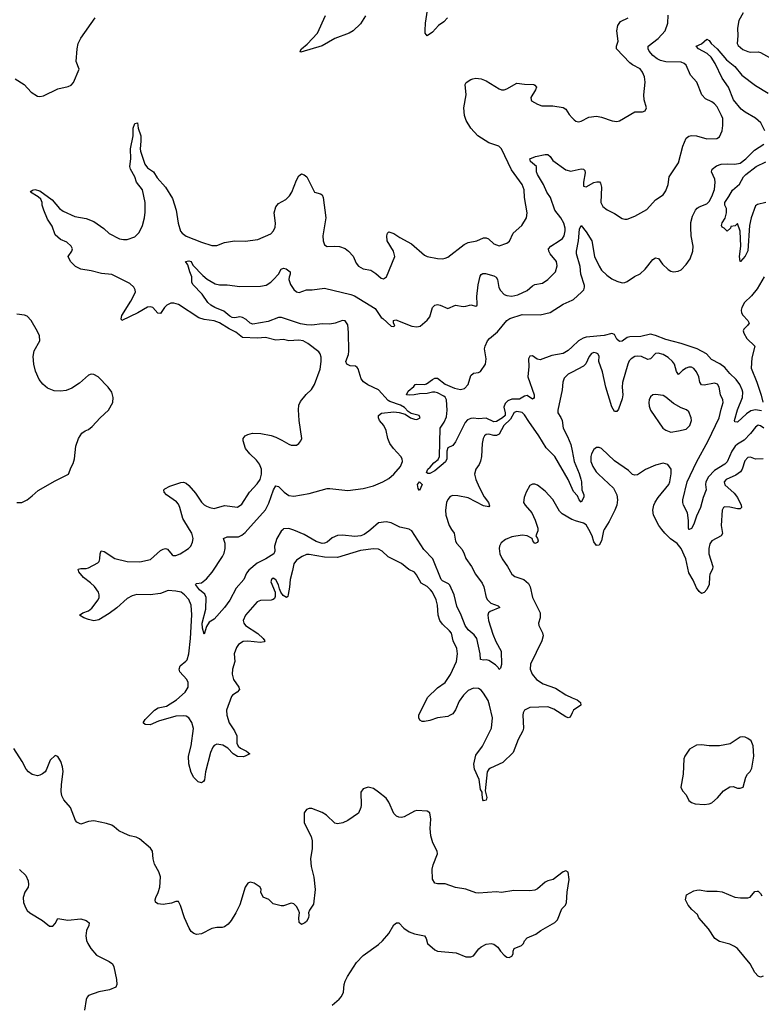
# Model space of a CAD drawing. Header units: inches. Extents: x 2143765 to 2212928, y 878963 to 1017374.
# Tile 164 of 256: x 2165692 to 2171475, y 976296 to 983976. Entities that reach past the tile are written whole.
import ezdxf

# ---------------------------------------------------------------- set-up
doc = ezdxf.new("R2010")
doc.units = ezdxf.units.IN
doc.header["$MEASUREMENT"] = 0
for name, color, linetype in [('C1967', 7, 'Continuous'), ('C1968', 7, 'Continuous'), ('C1977', 7, 'Continuous'), ('C1978', 7, 'Continuous')]:
    doc.layers.add(name, color=color, linetype=linetype)

msp = doc.modelspace()

# ---------------------------------------------------------------- linework, layer by layer
at = {"layer": 'C1967', "color": 5}
for points, elevation in [([(2170000, 978568.2), (2169984.4, 978535.6), (2169970, 978529.6), (2169950, 978537.3), (2169857.2, 978597.2), (2169810, 978616.5), (2169670, 978610.7), (2169629.6, 978590.4), (2169619, 978570), (2169615.1, 978550), (2169620.5, 978450), (2169616.3, 978430), (2169579.3, 978360.7), (2169540.6, 978259.4), (2169458.6, 978181.4), (2169362.6, 978137.4), (2169350, 978129.6), (2169337.4, 978110), (2169321.4, 977961.4), (2169334.3, 977910), (2169330, 977887.3), (2169310, 977883.7), (2169304.5, 977890), (2169297.6, 977930), (2169299.5, 977950), (2169286.8, 977970), (2169274.8, 978050), (2169240.1, 978130), (2169234.8, 978170), (2169250, 978238.9), (2169302.4, 978310), (2169372.5, 978450), (2169378.8, 978530), (2169356.6, 978630), (2169344.4, 978664.4), (2169310, 978723.5), (2169290, 978747.3), (2169270, 978758), (2169230, 978760.9), (2169190, 978743.1), (2169152.7, 978707.3), (2169120.5, 978659.5), (2169090, 978591.5), (2169070, 978562.4), (2169050.2, 978549.8), (2169030, 978540.5), (2168951.5, 978531.5), (2168890, 978509.8), (2168850, 978502), (2168830, 978502.7), (2168812.1, 978512.1), (2168803.7, 978530), (2168805.6, 978550), (2168872.1, 978690), (2168950, 978764.8), (2169010, 978806.5), (2169052, 978868), (2169098, 978970), (2169107.4, 979030), (2169101.7, 979070), (2169073.1, 979130), (2169058.2, 979190), (2169045.1, 979210), (2168990, 979261.1), (2168968.6, 979290), (2168955.6, 979330), (2168949.9, 979409.9), (2168940.7, 979450), (2168911.4, 979510), (2168896.2, 979530), (2168870, 979554.8), (2168822, 979582), (2168786.5, 979646.5), (2168770, 979667.8), (2168727.9, 979687.9), (2168670, 979735.4), (2168566.2, 979786.2), (2168517.6, 979830), (2168490, 979845.7), (2168450, 979849.8), (2168350, 979835.3), (2168170, 979781.8), (2168070, 979783.4), (2167950, 979804.8), (2167930, 979803.5), (2167894, 979790), (2167850, 979760.5), (2167830, 979732.7), (2167820.8, 979679.2), (2167801, 979610), (2167796.9, 979550), (2167787, 979493), (2167782.5, 979477.5), (2167771.8, 979468.2), (2167745.7, 979485.7), (2167729.4, 979510), (2167717.1, 979537.1), (2167710, 979569), (2167690, 979606.6), (2167670, 979619.5), (2167654.8, 979610), (2167650.5, 979590), (2167683.7, 979510), (2167684.2, 979475.8), (2167678, 979462), (2167667.8, 979452.2), (2167653, 979447), (2167570, 979446), (2167544.2, 979435.8), (2167453.2, 979330), (2167434.9, 979290), (2167439, 979270), (2167454.3, 979250), (2167550, 979187.9), (2167591.8, 979150), (2167604.9, 979130), (2167597.7, 979122.3), (2167570, 979117.3), (2167470, 979128.5), (2167434.4, 979125.6), (2167398.7, 979101.3), (2167381.6, 979078.4), (2167365.5, 979030), (2167369.5, 978970), (2167351.5, 978910), (2167349.5, 978870), (2167360.5, 978830), (2167401.5, 978770), (2167407, 978750), (2167388.4, 978731.6), (2167351.7, 978708.3), (2167343.5, 978696.5), (2167304.8, 978590), (2167306.9, 978550), (2167325, 978490), (2167367.6, 978430), (2167384.9, 978390), (2167386.4, 978333.6), (2167396.5, 978310), (2167414.4, 978294.4), (2167460.7, 978270), (2167486.8, 978250), (2167451, 978230), (2167434.2, 978225.8), (2167390.9, 978229.1), (2167357.7, 978250), (2167314.2, 978294.2), (2167276.2, 978316.2), (2167230, 978324.3), (2167210, 978314.8), (2167198.4, 978301.6), (2167179.4, 978260.6), (2167141.3, 978110), (2167132.1, 978047.9), (2167125.2, 978034.8), (2167110, 978022.7), (2167085.2, 978030), (2167050, 978066), (2167030, 978103.7), (2167010.8, 978170.8), (2167008.2, 978230), (2167028.8, 978311.2), (2167047.7, 978447.7), (2167035, 978495), (2167011.5, 978531.5), (2166990, 978542.4), (2166970, 978545.6), (2166910, 978544.3), (2166775.6, 978504.4), (2166710, 978476.1), (2166670, 978478.9), (2166655.6, 978490), (2166670, 978516.5), (2166743.8, 978590), (2166771.7, 978608.3), (2166837.5, 978622.5), (2166914.8, 978670), (2166981.3, 978730), (2167005.5, 978770), (2167005.6, 978805.6), (2166995.8, 978830), (2166940.5, 978890), (2166935.1, 978910), (2166944.7, 978935.3), (2166988.9, 978971.1), (2166997, 978983), (2167011.6, 979028.4), (2167023.4, 979150), (2167033.5, 979333.5), (2167028.1, 979410), (2167010, 979452.4), (2166978.5, 979490), (2166951.1, 979510), (2166910, 979519.1), (2166850, 979522.3), (2166790, 979501.1), (2166710, 979489.1), (2166606.8, 979493.2), (2166570, 979482.7), (2166530, 979462.2), (2166450, 979387.9), (2166390, 979343.5), (2166310, 979294.3), (2166270, 979288.2), (2166230, 979297.4), (2166191.8, 979310), (2166158.4, 979330), (2166183.7, 979350), (2166230, 979365.6), (2166255, 979385), (2166304.2, 979450), (2166312.6, 979470), (2166313, 979490), (2166306.6, 979510), (2166275.1, 979555.1), (2166244.2, 979584.2), (2166190, 979624.7), (2166153.3, 979670), (2166147.6, 979690), (2166170, 979695.8), (2166210, 979694.4), (2166230, 979699.1), (2166300.5, 979739.5), (2166310.8, 979750), (2166318.2, 979770), (2166319.1, 979810), (2166326.3, 979833.7), (2166350, 979826.7), (2166433, 979773), (2166530, 979750.1), (2166630, 979747.5), (2166713.5, 979766.5), (2166790, 979834.9), (2166810, 979847.2), (2166830, 979850.3), (2166845.5, 979845.5), (2166882.3, 979802.3), (2166890, 979797.1), (2166910, 979795.3), (2166943.7, 979810), (2167008.7, 979851.3), (2167026.3, 979870), (2167039.8, 979900.2), (2167045.1, 979930), (2167034, 979970), (2167016, 980000)], 380), ([(2167745.6, 980000), (2167730, 979986.2), (2167698, 979930), (2167680.1, 979870), (2167681.1, 979830), (2167674.2, 979810), (2167610.7, 979769.3), (2167543.5, 979736.5), (2167478.2, 979681.8), (2167461.8, 979658.2), (2167441.2, 979610), (2167379.4, 979540.6), (2167331.4, 979448.6), (2167288.7, 979390), (2167210, 979299), (2167170, 979275.3), (2167150, 979242), (2167130, 979184), (2167117.4, 979230), (2167115.3, 979270), (2167142.5, 979377.5), (2167146.5, 979470), (2167136.1, 979496.1), (2167095.4, 979530), (2167062.7, 979570), (2167070, 979577.3), (2167110, 979584), (2167150, 979614), (2167192.7, 979667.3), (2167274.5, 979790), (2167286.5, 979813.5), (2167295.6, 979850), (2167293.3, 979890), (2167282.7, 979930), (2167310, 979941.1), (2167398.2, 979941.8), (2167425.2, 979954.8), (2167450, 979975.3), (2167472.2, 980000)], 360), ([(2168429.7, 980000), (2168413.6, 979986.4), (2168378.9, 979961.1), (2168351.2, 979948.8), (2168304.6, 979944.6), (2168210, 979955), (2168170, 979953.3), (2168130, 979933.5), (2168090, 979900.9), (2168070, 979892.9), (2168050, 979891.3), (2168004.8, 979904.8), (2167910, 979959.9), (2167830, 979995.1), (2167813.6, 980000)], 360), ([(2169060.2, 980000), (2169079.2, 979970), (2169090, 979909), (2169101.3, 979890), (2169143.2, 979843.2), (2169159, 979810), (2169170, 979772.4), (2169216.5, 979710), (2169247.7, 979650), (2169299.7, 979579.7), (2169312.4, 979552.4), (2169329.4, 979469.4), (2169339.5, 979450), (2169365.7, 979425.7), (2169423.1, 979403.1), (2169437.1, 979390), (2169360.9, 979359.1), (2169348.9, 979350), (2169343.6, 979330), (2169348.1, 979290), (2169382.1, 979182.1), (2169405.4, 979125.4), (2169446.7, 979050), (2169450, 978946), (2169442, 978918), (2169432, 978908), (2169424.1, 978924.1), (2169403.8, 978943.8), (2169350, 978977), (2169330, 978983.7), (2169310, 978979.5), (2169286.5, 978986.5), (2169284.2, 979030), (2169257, 979150), (2169237.3, 979177.3), (2169190, 979217.3), (2169164.8, 979250), (2169135.4, 979330), (2169100.7, 979400.7), (2169079.9, 979490), (2169046.1, 979566.1), (2169036.6, 979576.6), (2168990, 979598.6), (2168979.9, 979610), (2168912.8, 979770), (2168844.2, 979844.2), (2168750, 979989.6), (2168733.2, 980000)], 360), ([(2169732, 980000), (2169731.4, 979988.6), (2169717.3, 979950), (2169730.4, 979930), (2169734, 979910), (2169730, 979899), (2169709.3, 979890), (2169693.2, 979910), (2169689.3, 979930), (2169649, 979950), (2169610, 979954.6), (2169530, 979943.1), (2169479.4, 979920.6), (2169445.8, 979894.2), (2169434.9, 979870), (2169431.7, 979850), (2169435.6, 979810), (2169455.2, 979770), (2169496.5, 979710), (2169530.2, 979650.2), (2169553.9, 979633.9), (2169623.8, 979610), (2169659.1, 979579.1), (2169672, 979552), (2169692, 979470), (2169750.2, 979350), (2169750.2, 979310), (2169738.3, 979270), (2169739.5, 979250), (2169770, 979193.4), (2169774.7, 979170), (2169763.2, 979130), (2169676.5, 978950), (2169674, 978910), (2169689.1, 978870), (2169723.1, 978830), (2169775.1, 978795.1), (2169870, 978761.7), (2169950, 978709.2), (2170000, 978687.2)], 380), ([(2168129.5, 976290), (2168183.9, 976336.1), (2168202.5, 976357.5), (2168217.4, 976390), (2168222.6, 976450), (2168230, 976476.4), (2168248.1, 976511.9), (2168319.6, 976620.4), (2168370, 976676.4), (2168490, 976761.3), (2168522, 976790), (2168571.2, 976848.8), (2168610, 976914.8), (2168630, 976931), (2168650, 976930.8), (2168689, 976889), (2168730, 976861.3), (2168770, 976844.4), (2168848.5, 976828.5), (2168863, 976810), (2168871.8, 976770), (2168930, 976719.5), (2168950, 976710.3), (2169095.9, 976695.9), (2169170, 976666), (2169210, 976664.9), (2169230, 976673.4), (2169272.3, 976727.7), (2169290, 976743.8), (2169330, 976765.5), (2169370, 976770.4), (2169390, 976764), (2169421.1, 976741.1), (2169440.5, 976710), (2169470, 976679.3), (2169490, 976664.4), (2169510, 976661.6), (2169530, 976671), (2169539.5, 976690), (2169539.3, 976710), (2169549, 976730), (2169605.6, 976754.4), (2169621.2, 976770), (2169629.5, 976790.5), (2169650, 976814.8), (2169717.5, 976842.5), (2169755.3, 976870), (2169865.8, 976934.2), (2169885.8, 976954.2), (2169920.7, 977039.3), (2169948.7, 977070), (2169956, 977090), (2169960.9, 977170), (2169977.2, 977270), (2169970, 977326), (2169950, 977338), (2169930, 977328.7), (2169852, 977270), (2169810, 977259.3), (2169790, 977249.2), (2169730, 977196), (2169710, 977187), (2169670, 977179.6), (2169544.6, 977184.6), (2169450, 977168), (2169410, 977171.8), (2169270, 977162.6), (2169250, 977165.7), (2169170, 977194.7), (2169090, 977207.1), (2169010, 977234.7), (2168950, 977235.1), (2168930, 977240.7), (2168912.1, 977272.1), (2168909.8, 977350), (2168915.9, 977384.1), (2168950.9, 977470), (2168948.6, 977490), (2168914.6, 977554.6), (2168897.3, 977610), (2168893.8, 977666.2), (2168899.5, 977739.5), (2168889.6, 977789.6), (2168870, 977802), (2168790, 977807.6), (2168770, 977801.6), (2168690, 977758.4), (2168670, 977751.8), (2168650, 977754.5), (2168630, 977763.7), (2168610, 977785.2), (2168571.1, 977871.1), (2168550, 977902.7), (2168491.4, 977951.4), (2168450, 977979.3), (2168410, 977989), (2168370, 977975.3), (2168351.3, 977950), (2168356.3, 977850), (2168353.4, 977830), (2168334.4, 977785.6), (2168251.7, 977728.3), (2168211.3, 977710), (2168170, 977703.6), (2168150, 977707.3), (2168085.2, 977770), (2168050, 977791.8), (2167970, 977822.7), (2167950, 977822.7), (2167930, 977814), (2167911, 977790), (2167910.8, 977710), (2167964.9, 977604.9), (2167974, 977570), (2167972.2, 977510), (2167959.5, 977430), (2167966, 977370), (2167986.6, 977286.6), (2167997.3, 977190), (2167983.7, 977076.3), (2167951.8, 977030), (2167943.1, 977010), (2167946.7, 976990), (2167943.7, 976970), (2167930, 976942), (2167916.3, 976930), (2167890, 976919.3), (2167872.5, 976932.5), (2167869.7, 976969.7), (2167873, 977010), (2167867.3, 977030), (2167850, 977059.7), (2167830, 977079.1), (2167810, 977085.7), (2167750, 977064.7), (2167730, 977063.5), (2167670, 977078.4), (2167634.3, 977114.3), (2167590, 977131.3), (2167572.4, 977170), (2167575.3, 977190), (2167568.2, 977208.2), (2167521.2, 977241.2), (2167490, 977249.5), (2167470, 977239.5), (2167450.4, 977210), (2167409.2, 977070.8), (2167378.3, 977010), (2167342, 976950), (2167318.9, 976921.1), (2167290, 976900.3), (2167270, 976894), (2167230, 976893.6), (2167190, 976886.3), (2167110, 976844.8), (2167070, 976840.8), (2167050, 976848.7), (2167030, 976863.9), (2167012.5, 976890), (2166977.3, 976970), (2166945.7, 977065.7), (2166930, 977097), (2166910, 977098), (2166875.1, 977084.9), (2166810, 977073.8), (2166770, 977078.3), (2166752.3, 977092.3), (2166747.6, 977110), (2166752.9, 977130), (2166772.2, 977167.8), (2166785.8, 977210), (2166789.8, 977290), (2166777.7, 977330), (2166743.8, 977390), (2166733.1, 977430), (2166728, 977490), (2166712.7, 977512.7), (2166626.3, 977586.3), (2166599.3, 977599.3), (2166550, 977609.6), (2166510, 977627.6), (2166466, 977650), (2166430, 977680.9), (2166410, 977691.8), (2166370, 977705.1), (2166270, 977726), (2166230, 977722.6), (2166170, 977700.5), (2166137.5, 977717.5), (2166128.7, 977728.7), (2166089.7, 977829.7), (2166036.2, 977890), (2166021.7, 977921.7), (2166016.6, 977956.6), (2166018, 978010), (2166031.7, 978111.7), (2166026.8, 978146.8), (2166013.2, 978190), (2165990, 978228), (2165970, 978235.3), (2165930, 978199), (2165898.5, 978121.5), (2165890.5, 978109.5), (2165870, 978094), (2165850, 978082), (2165830, 978079), (2165790, 978089.3), (2165761.2, 978110), (2165742.7, 978130), (2165712.7, 978190), (2165646.6, 978290)], 420), ([(2165690, 977346.8), (2165739.2, 977299.2), (2165758.3, 977258.3), (2165761.1, 977230), (2165757, 977210), (2165732.7, 977170), (2165720.5, 977130), (2165722, 977090), (2165736.3, 977050), (2165750, 977027.3), (2165770.8, 977010), (2165870.3, 976950.3), (2165925.5, 976905.5), (2165950, 976903.8), (2165970, 976926), (2165990, 976964.9), (2166067.2, 976952.8), (2166170, 976962), (2166210, 976950.4), (2166221.7, 976941.7), (2166233.4, 976930), (2166230.6, 976910), (2166212.4, 976870), (2166208.2, 976830), (2166214.2, 976794.2), (2166223.8, 976770), (2166248, 976730), (2166290, 976679.1), (2166390.7, 976630), (2166415.5, 976610), (2166426.9, 976586.9), (2166446.5, 976490), (2166448.8, 976451.2), (2166442, 976430), (2166392.7, 976407.3), (2166310, 976391.8), (2166230, 976365.1), (2166217.2, 976350), (2166210, 976332), (2166198.4, 976250)], 420)]:
    msp.add_lwpolyline(points, dxfattribs=dict(at, elevation=elevation))
at = {"layer": 'C1968', "color": 5}
for points, elevation in [([(2165656, 983516), (2165728, 983470), (2165780.7, 983410), (2165830, 983380.5), (2165850, 983378), (2165877.2, 983382.8), (2165990, 983437.1), (2166070, 983456.3), (2166093.8, 983466.2), (2166113.1, 983486.9), (2166156.9, 983590), (2166132.3, 983650), (2166141, 983750), (2166149.3, 983790.7), (2166168.2, 983831.8), (2166281.6, 983990)], 420), ([(2168390, 984005.4), (2168350, 983944.2), (2168291.4, 983890), (2168262, 983870), (2168150, 983830.7), (2168050, 983772.1), (2167883.8, 983723.8), (2167878.7, 983730), (2167888.9, 983750), (2167933.6, 983786.4), (2168013.3, 983870), (2168076.3, 984010)], 380), ([(2169029.2, 983990), (2169000, 983960), (2168957.7, 983930), (2168910, 983879.2), (2168870, 983849.6), (2168854, 983870), (2168853.2, 983893.2), (2168856.1, 983950), (2168872.3, 984050)], 380), ([(2167016, 980000), (2166965, 980085), (2166941.6, 980170), (2166930, 980196.9), (2166915.3, 980215.3), (2166835.8, 980270), (2166817.6, 980290), (2166816, 980310), (2166823.5, 980316.5), (2166862.7, 980337.3), (2166950, 980366), (2166970, 980367.6), (2166990, 980359.6), (2167010, 980342.7), (2167063, 980283), (2167110, 980211.7), (2167130, 980192), (2167150, 980180.3), (2167176, 980170), (2167210, 980164.2), (2167290, 980185.7), (2167390, 980173.7), (2167424.2, 980195.8), (2167483.5, 980290), (2167545.2, 980354.8), (2167567.4, 980390), (2167578, 980430), (2167577.3, 980470), (2167561.6, 980510), (2167539.4, 980539.4), (2167486.6, 980590), (2167452.4, 980630), (2167433.6, 980690), (2167434.5, 980710), (2167449.2, 980730), (2167470, 980741.6), (2167508, 980750), (2167572.8, 980747.2), (2167652.9, 980732.9), (2167690, 980720.2), (2167737.2, 980697.2), (2167790, 980663.8), (2167810, 980658), (2167850, 980657.3), (2167869.5, 980670.5), (2167885.2, 980690), (2167892.7, 980710), (2167871.2, 980850), (2167867.2, 980932.8), (2167869.7, 980970), (2167882.8, 980997.2), (2167927, 981053), (2167967.9, 981092.1), (2167990.7, 981129.3), (2168035.3, 981250), (2168044.4, 981310), (2168043.8, 981343.8), (2168035.6, 981370), (2168025.3, 981385.3), (2167938.7, 981450), (2167903.7, 981470), (2167870, 981476.8), (2167790, 981472.3), (2167750, 981481.1), (2167690, 981475.3), (2167610, 981498), (2167547.5, 981492.5), (2167430, 981498.2), (2167378.7, 981538.7), (2167324.9, 981564.9), (2167250, 981611.8), (2167210, 981626.5), (2167130, 981637.7), (2167090, 981649.8), (2166930, 981754.6), (2166894.3, 981765.7), (2166870, 981765.1), (2166839.5, 981750), (2166820.3, 981730), (2166790, 981683.7), (2166770, 981687.3), (2166729.9, 981729.9), (2166710, 981736), (2166690, 981733.6), (2166613.1, 981690), (2166488.7, 981630), (2166483.6, 981643.6), (2166489.8, 981670), (2166558.7, 981781.3), (2166594.8, 981850), (2166592.9, 981870), (2166582.4, 981890), (2166550, 981917.8), (2166410, 981988.3), (2166330, 981996.1), (2166250, 982018.5), (2166170, 982029.7), (2166127, 982050), (2166089.6, 982090), (2166069.5, 982130), (2166098, 982170), (2166103.7, 982190), (2166094.5, 982210), (2166060.8, 982240.8), (2166010, 982262.4), (2165970, 982298.7), (2165945.6, 982365.6), (2165910, 982420.5), (2165880.4, 982490), (2165868.6, 982528.6), (2165867.3, 982550), (2165856, 982576), (2165835.2, 982595.2), (2165775.3, 982630), (2165782, 982638), (2165792.5, 982647.5), (2165810, 982651.8), (2165850, 982641.7), (2165945.2, 982570), (2166003.4, 982503.4), (2166030, 982481.6), (2166122.3, 982442.3), (2166210, 982425.5), (2166270, 982403.3), (2166348, 982348), (2166390, 982308.4), (2166470, 982266.9), (2166501, 982261), (2166530, 982261.8), (2166590, 982281.5), (2166623, 982317), (2166649.8, 982370), (2166666.2, 982430), (2166670, 982474), (2166670.6, 982550), (2166649.9, 982649.9), (2166602.1, 982710), (2166589.1, 982750), (2166556.7, 982810), (2166551.6, 982830), (2166559.6, 982890), (2166557.4, 982970), (2166576, 983070), (2166577.7, 983130), (2166590, 983167.3), (2166610, 983172), (2166616.2, 983130), (2166636.3, 983070), (2166637.8, 983030), (2166631.5, 982970), (2166634.3, 982950), (2166667.2, 982850), (2166690, 982821.6), (2166735.5, 982790), (2166763, 982743), (2166830.4, 982670.4), (2166882.7, 982582.7), (2166912.9, 982490), (2166928.9, 982390), (2166946.1, 982326.1), (2166959.1, 982310), (2166990, 982288.4), (2167110, 982241.1), (2167190, 982215.8), (2167230, 982214), (2167290, 982237.1), (2167367.6, 982252.4), (2167450, 982247.6), (2167550, 982260.8), (2167650, 982306.9), (2167671.7, 982328.3), (2167683.3, 982356.7), (2167686.8, 982390), (2167675.7, 982470), (2167690, 982516.4), (2167710, 982541.7), (2167766.3, 982573.7), (2167796.5, 982603.5), (2167813.5, 982630), (2167850, 982724), (2167870, 982757.3), (2167890, 982773), (2167910, 982767.3), (2167930.4, 982750), (2167990, 982630.8), (2168038.7, 982618.7), (2168050, 982610.7), (2168058.7, 982590), (2168079, 982430), (2168057, 982290), (2168058.7, 982250), (2168070, 982218.8), (2168090, 982208.2), (2168150, 982210.4), (2168185.9, 982205.9), (2168230.3, 982190.3), (2168256.3, 982170), (2168291.8, 982131.8), (2168316.7, 982076.7), (2168334.6, 982054.6), (2168370, 982033.4), (2168430, 982023), (2168470, 981997.1), (2168510, 981959.3), (2168530, 981954.4), (2168552.4, 981970), (2168616.9, 982130), (2168608.4, 982170), (2168558.9, 982250), (2168555.1, 982290), (2168559.5, 982310), (2168570, 982322), (2168610, 982308.5), (2168656.5, 982276.5), (2168747.3, 982227.3), (2168850, 982140.4), (2168870, 982128.2), (2168950, 982114), (2168990, 982112), (2169010, 982115.8), (2169030, 982124.9), (2169157.6, 982222.4), (2169190, 982238), (2169257.2, 982250), (2169310, 982275.3), (2169330, 982274.9), (2169347.1, 982267.1), (2169390, 982227.3), (2169430, 982211), (2169490, 982233), (2169511.3, 982248.7), (2169540.5, 982310), (2169608.3, 982371.7), (2169645.1, 982430), (2169649.8, 982470), (2169629.7, 982590), (2169626.6, 982650), (2169611.1, 982690), (2169526.4, 982806.4), (2169449.9, 982969.9), (2169428.5, 982988.5), (2169350, 983015.3), (2169266, 983070), (2169210, 983129.8), (2169174.2, 983190), (2169160.8, 983230), (2169156.8, 983290), (2169172.9, 983390), (2169165.1, 983470), (2169174.9, 983485.1), (2169209.4, 983510), (2169225, 983515), (2169250, 983519.1), (2169290, 983515), (2169330, 983499.7), (2169430, 983438), (2169450.3, 983430.3), (2169470, 983430.3), (2169490, 983436.9), (2169570, 983481.7), (2169630, 983472.1), (2169701, 983470), (2169710, 983465.5), (2169721.3, 983450), (2169714.7, 983430), (2169679.1, 983370), (2169679.5, 983350), (2169684.6, 983344.6), (2169730, 983316.1), (2169764.9, 983304.9), (2169850, 983305.6), (2169931.5, 983291.5), (2169950, 983279.1), (2169976.7, 983236.7), (2170000, 983211.8)], 380), ([(2167472.2, 980000), (2167608.4, 980151.6), (2167636, 980204), (2167671.9, 980308.1), (2167690, 980339.1), (2167710, 980334), (2167755.5, 980290), (2167790, 980264.4), (2167830, 980259.5), (2167950, 980279), (2168090, 980318.4), (2168110, 980320.4), (2168250, 980304.9), (2168370, 980320.2), (2168450, 980340.9), (2168523, 980370), (2168570, 980397.7), (2168610.9, 980430), (2168660.9, 980490), (2168677.7, 980530), (2168675.8, 980550), (2168663.5, 980570), (2168606, 980630), (2168578.5, 980670), (2168564.2, 980710), (2168551, 980771), (2168531.1, 980811.1), (2168499.3, 980850), (2168489.3, 980870), (2168489.2, 980890), (2168512.3, 980907.7), (2168610, 980917.6), (2168652.1, 980912.1), (2168698.4, 980898.4), (2168741, 980870), (2168770, 980859.1), (2168790, 980857.3), (2168816, 980870), (2168808, 980890), (2168744.1, 980904.1), (2168720.5, 980920.5), (2168693.6, 980950), (2168661.6, 980970), (2168578, 980998), (2168566.4, 981006.4), (2168490, 981088.4), (2168407, 981127), (2168372.1, 981152.1), (2168355.3, 981175.3), (2168331.8, 981251.8), (2168323.2, 981263.2), (2168310, 981272.5), (2168270, 981276.8), (2168243.5, 981290), (2168235.3, 981310), (2168255.3, 981364.7), (2168259, 981390), (2168255.2, 981535.2), (2168250, 981595.1), (2168230, 981627.1), (2168210, 981630.5), (2168151.1, 981608.9), (2168110, 981600.9), (2168050, 981602.6), (2167970, 981594.1), (2167930, 981595.6), (2167882.7, 981602.7), (2167732.5, 981652.5), (2167710, 981654.2), (2167630, 981620.7), (2167510, 981601.1), (2167490, 981609.4), (2167457.5, 981637.5), (2167430, 981654.1), (2167410, 981658.3), (2167370, 981651), (2167350, 981653.1), (2167330, 981664), (2167283, 981703), (2167213.7, 981730), (2167182.2, 981750), (2167160.6, 981770), (2167116.1, 981836.1), (2167042, 981910), (2167035.1, 981930), (2167035.6, 981970), (2167018.7, 982010), (2167004, 982064), (2166986, 982090), (2167010, 982096), (2167030, 982090.7), (2167042, 982062), (2167120.8, 981980.8), (2167153.5, 981953.5), (2167216.1, 981916.1), (2167250, 981908), (2167310, 981908), (2167410, 981894.6), (2167570, 981897.4), (2167613.5, 981906.5), (2167651.2, 981928.8), (2167671.4, 981948.6), (2167709.6, 981990.4), (2167730, 982030.7), (2167750, 982039.1), (2167770, 982034), (2167801, 982010), (2167802, 981990), (2167792.4, 981967.6), (2167791.2, 981950), (2167803.2, 981910), (2167830, 981871.5), (2167850, 981853.4), (2167871.4, 981848.6), (2167930, 981869), (2167971.9, 981868.1), (2168070, 981882.7), (2168273.4, 981833.4), (2168302, 981822), (2168463.7, 981723.7), (2168510, 981654), (2168525.1, 981645.1), (2168590, 981586), (2168610, 981582), (2168618, 981590), (2168608, 981608), (2168608, 981630), (2168626, 981634), (2168750, 981584.9), (2168790, 981580.5), (2168814, 981586), (2168870, 981633.4), (2168890, 981657.3), (2168912, 981730), (2168930, 981750.5), (2168950, 981754), (2168970, 981748.7), (2169030, 981722.4), (2169090, 981748.5), (2169150, 981739.5), (2169170, 981740.4), (2169210, 981753), (2169250, 981741), (2169259, 981750), (2169260.2, 981759.8), (2169258, 981818), (2169267.6, 981907.6), (2169284, 981976), (2169290, 981988.2), (2169303.3, 981996.7), (2169324.4, 981995.6), (2169390, 981978.5), (2169408.1, 981968.1), (2169417.3, 981950), (2169427.7, 981887.7), (2169442.6, 981862.6), (2169470, 981833.4), (2169490, 981824.1), (2169530, 981819.4), (2169577.6, 981830), (2169650, 981863.6), (2169690, 981900.3), (2169710, 981910.4), (2169770, 981920.5), (2169810, 981950.5), (2169869.3, 982010), (2169882.9, 982057.1), (2169878.7, 982090), (2169829.7, 982150), (2169819.1, 982170), (2169815.8, 982190), (2169832.8, 982210), (2169899.8, 982250), (2169924.2, 982270), (2169938.2, 982290), (2169946.1, 982330), (2169946.1, 982350), (2169936.1, 982390), (2169911.5, 982430), (2169864.3, 982490), (2169830.4, 982590), (2169802.3, 982630), (2169777.8, 982690), (2169729.9, 982770), (2169723.2, 982790), (2169722.8, 982830), (2169676.3, 982870), (2169669.6, 982890), (2169715.1, 982910), (2169790, 982925.5), (2169810, 982924.3), (2169829, 982909), (2169850, 982878.5), (2169950, 982804.4), (2169990, 982794.9), (2170000, 982797.3)], 360), ([(2170000, 981423.4), (2169970, 981394.6), (2169930, 981373.5), (2169842.2, 981357.8), (2169750, 981323.1), (2169727.7, 981327.7), (2169690, 981353), (2169670, 981351.5), (2169660.3, 981330), (2169661.6, 981270), (2169654, 981190), (2169703.6, 981050), (2169703.7, 981030), (2169698.4, 981021.6), (2169690, 981016.3), (2169650, 981045), (2169630, 981039.8), (2169590, 981016.1), (2169530, 981015.1), (2169497.9, 981002.1), (2169477.7, 980982.3), (2169467.1, 980952.9), (2169478.5, 980910), (2169476.9, 980890), (2169457.1, 980870), (2169410, 980840.8), (2169390, 980838.9), (2169330, 980867.3), (2169270, 980863.8), (2169230, 980868.9), (2169210, 980866.4), (2169184.7, 980855.3), (2169165.8, 980834.2), (2169090, 980684), (2169070, 980654), (2169030, 980637.2), (2169024, 980610), (2169023.1, 980550), (2169013.3, 980526.7), (2168930, 980457.6), (2168890, 980437), (2168875.3, 980435.3), (2168865.2, 980445.2), (2168874, 980470), (2168894.3, 980485.7), (2168921, 980519), (2168955.6, 980544.4), (2168965.2, 980570), (2168969.8, 980789.8), (2169002.9, 980837.1), (2169020.5, 980879.5), (2169025.4, 980930), (2169020.9, 981010), (2169011, 981031), (2169000.8, 981040.8), (2168950, 981065.2), (2168930, 981069.9), (2168910, 981069.8), (2168870, 981059.4), (2168810, 981057.6), (2168768.7, 981048.7), (2168730, 981046.9), (2168708.9, 981051.1), (2168722, 981078), (2168765.2, 981114.8), (2168775.3, 981130), (2168790, 981134.4), (2168850, 981131.7), (2168863.9, 981136.1), (2168910, 981170.3), (2168930, 981179.5), (2168950, 981178.9), (2169010, 981133.1), (2169082.2, 981102.2), (2169130, 981091.8), (2169160.4, 981099.6), (2169189.6, 981130), (2169210, 981201), (2169230, 981218.8), (2169270, 981224), (2169286.8, 981233.2), (2169324.5, 981290), (2169329.7, 981330.3), (2169318, 981410), (2169320.9, 981430), (2169340.7, 981470), (2169354.5, 981490), (2169417.4, 981542.6), (2169491.6, 981630), (2169515.4, 981644.6), (2169610, 981677.8), (2169750, 981674), (2169830, 981691.3), (2169930, 981757.1), (2170000, 981788.7)], 340), ([(2165670, 980211.3), (2165710, 980211.3), (2165750, 980231.3), (2165790, 980261), (2165836.2, 980303.8), (2165970, 980379.6), (2166074, 980430), (2166093.6, 980486.4), (2166110, 980514), (2166119.3, 980550), (2166129.5, 980650), (2166149.7, 980710.3), (2166176, 980750), (2166204, 980770), (2166230, 980780.5), (2166258, 980802), (2166319.5, 980870), (2166385.6, 980930), (2166417.6, 980990), (2166422, 981030), (2166409.6, 981070), (2166381.6, 981110), (2166303.7, 981190), (2166270, 981209.6), (2166250, 981211.1), (2166230, 981204.2), (2166159.1, 981140.9), (2166099.1, 981100.9), (2166055, 981085), (2166010, 981077.6), (2165961.8, 981081.8), (2165910, 981101.5), (2165872.7, 981132.7), (2165844.8, 981170), (2165815.7, 981235.7), (2165803.1, 981290), (2165797.6, 981350), (2165805.9, 981394.1), (2165849.7, 981470), (2165846.6, 981510), (2165830, 981543.7), (2165780.4, 981630), (2165750, 981663.5), (2165730, 981672.2), (2165670, 981678.7)], 420), ([(2170000, 981227.7), (2169968.2, 981211.8), (2169938.9, 981181.1), (2169926.7, 981150), (2169923.7, 981090), (2169889, 980931), (2169889.1, 980910), (2169912.8, 980872.8), (2169921.5, 980850), (2169931, 980790), (2169965.1, 980725.1), (2169990, 980662), (2170000, 980612.7)], 360), ([(2170000, 980320.5), (2169970.4, 980390.4), (2169865.3, 980570), (2169796.8, 980636.8), (2169741.4, 980730), (2169661.7, 980841.7), (2169630, 980893.8), (2169610, 980911.4), (2169570, 980919.5), (2169547.6, 980912.4), (2169518.9, 980861.1), (2169466.5, 980810), (2169430, 980744.2), (2169410, 980733.5), (2169390, 980733.3), (2169350, 980743.5), (2169330, 980740.4), (2169317, 980730), (2169306.4, 980710), (2169297.8, 980670), (2169293.1, 980570), (2169286.7, 980533.3), (2169274.8, 980505.2), (2169248.5, 980470), (2169239.5, 980430), (2169250.3, 980390), (2169275.6, 980330), (2169315.1, 980255.1), (2169348.4, 980210), (2169355.8, 980184.2), (2169350, 980177.2), (2169310, 980185.3), (2169190, 980246.5), (2169110, 980262.9), (2169070, 980263.5), (2169050, 980256.3), (2169030, 980232.3), (2169021.7, 980210), (2169012.6, 980150), (2169015.5, 980110), (2169041.2, 980030), (2169060.2, 980000)], 360), ([(2170000, 980076.8), (2169997.8, 980077.8), (2169922.5, 980122.5), (2169902.8, 980142.8), (2169850, 980233.3), (2169790, 980299.7), (2169730, 980346), (2169710, 980354), (2169690, 980354), (2169670, 980342), (2169640.7, 980290), (2169627.3, 980250), (2169622, 980210), (2169633.4, 980190), (2169684.9, 980130), (2169712, 980072), (2169732.6, 980010), (2169732, 980000)], 380), ([(2167813.6, 980000), (2167790, 980007), (2167750, 980003.9), (2167745.6, 980000)], 360), ([(2168733.2, 980000), (2168730, 980002), (2168657.3, 980017.3), (2168590, 980051.9), (2168550, 980060.2), (2168490, 980051), (2168429.7, 980000)], 360)]:
    msp.add_lwpolyline(points, dxfattribs=dict(at, elevation=elevation))
at = {"layer": 'C1968', "color": 5, "elevation": 340}
msp.add_lwpolyline([(2168810, 980302.7), (2168799.5, 980319.5), (2168794.5, 980350), (2168810, 980371.3), (2168830.4, 980350)], close=True, dxfattribs=at)
at = {"layer": 'C1977', "color": 5}
for points, elevation in [([(2170251.2, 980000), (2170244.9, 979990), (2170230.2, 979910), (2170210, 979877), (2170190, 979875.1), (2170170, 979902.7), (2170156.8, 979950), (2170129.4, 980000)], 380), ([(2171167.3, 980000), (2171171.5, 979968.5), (2171163, 979950), (2171090, 979911.1), (2171073.7, 979886.3), (2171065.2, 979850), (2171066.5, 979810), (2171097.6, 979710), (2171094.4, 979690), (2171074.9, 979650), (2171070.3, 979630), (2171070, 979569.2), (2171050, 979532), (2171030, 979509.2), (2171010, 979501.2), (2170990, 979515.1), (2170970, 979543.7), (2170943.7, 979603.7), (2170910, 979660.7), (2170887.3, 979770), (2170850, 979850.7), (2170819.8, 979890), (2170767.3, 979927.3), (2170722.5, 979970), (2170699.5, 980000)], 380), ([(2170911.5, 980000), (2170910, 979999.3), (2170909.8, 980000)], 360), ([(2170000, 978687.2), (2170039.1, 978670), (2170064.9, 978650), (2170066.8, 978630), (2170010.4, 978590), (2170000, 978568.2)], 380), ([(2171490, 976515.8), (2171470, 976507.6), (2171450, 976515.6), (2171424.6, 976544.6), (2171387.8, 976610), (2171289.6, 976730), (2171266.9, 976746.9), (2171230, 976763.5), (2171150, 976784.5), (2171113.2, 976810), (2171063.3, 976883.3), (2170989.3, 976970), (2170977, 976997), (2170934.2, 977034.2), (2170906, 977070), (2170883.7, 977110), (2170893.2, 977150), (2170950, 977181.6), (2170972.9, 977187.1), (2170991.5, 977188.5), (2171050, 977176.9), (2171130, 977178.4), (2171170, 977173), (2171270, 977130.1), (2171313.9, 977126.1), (2171370, 977126), (2171389.6, 977130.4), (2171424.6, 977175.4), (2171442, 977178), (2171450, 977177.4), (2171470, 977160.3), (2171480.7, 977140.7)], 380)]:
    msp.add_lwpolyline(points, dxfattribs=dict(at, elevation=elevation))
at = {"layer": 'C1977', "color": 5, "elevation": 420}
msp.add_lwpolyline([(2171330, 978382.7), (2171310, 978379.3), (2171231.9, 978328.1), (2171150, 978312.7), (2171070, 978312.3), (2171010, 978320.9), (2170970, 978318), (2170915.3, 978284.7), (2170878, 978230), (2170870.4, 978209.6), (2170866, 978090), (2170847.3, 977990), (2170859.9, 977959.9), (2170888.5, 977928.5), (2170910, 977886), (2170930.5, 977870.5), (2170960.5, 977860.5), (2171030, 977854.9), (2171070, 977860.4), (2171090, 977868.2), (2171134.1, 977905.9), (2171180.1, 977959.9), (2171230, 977991), (2171255.3, 977995.3), (2171290, 977982.8), (2171310, 977980.7), (2171332.7, 977990), (2171353.6, 978066.4), (2171368, 978090), (2171389.3, 978110.7), (2171402.7, 978137.3), (2171416.2, 978230), (2171413.1, 978313.1), (2171395.1, 978350), (2171369.6, 978369.6), (2171350, 978379.3)], close=True, dxfattribs=at)
at = {"layer": 'C1978', "color": 5}
for points, elevation in [([(2170000, 982797.3), (2170070, 982813.4), (2170090, 982811), (2170098.8, 982798.8), (2170102.5, 982782.5), (2170088.9, 982708.9), (2170090, 982678), (2170110, 982672.7), (2170170, 982706), (2170192.5, 982712.5), (2170212.4, 982712.4), (2170221.6, 982701.6), (2170230.3, 982670.3), (2170223, 982550), (2170238.8, 982518.8), (2170272.4, 982492.4), (2170330, 982464.4), (2170390, 982425.5), (2170410, 982419.1), (2170430, 982420.7), (2170490, 982443), (2170583.3, 982496.7), (2170650, 982570.8), (2170709.3, 982610.7), (2170730, 982642), (2170749.3, 982690), (2170757, 982750), (2170830, 982861), (2170862.6, 982990), (2170890, 983053.4), (2170910, 983067.7), (2170930, 983072.4), (2170970.4, 983070.4), (2171050, 983047), (2171129.2, 983050.8), (2171150, 983062), (2171169.4, 983110), (2171176.2, 983150), (2171174.2, 983205.8), (2171166, 983230), (2171130, 983296.2), (2171110, 983320.7), (2171090, 983336.3), (2171039.1, 983359.1), (2171011.1, 983391.1), (2170971.8, 983490), (2170923, 983543), (2170890, 983622.4), (2170874.9, 983634.9), (2170850, 983644.8), (2170730, 983648.1), (2170690, 983657.7), (2170663.5, 983670), (2170630, 983698), (2170600.9, 983730), (2170592.1, 983750), (2170594, 983770), (2170671.8, 983830), (2170724.5, 983890), (2170747.1, 983950), (2170748.4, 984011.6)], 360), ([(2170000, 983211.8), (2170015.3, 983195.3), (2170030, 983185.5), (2170050, 983180.4), (2170070, 983184.9), (2170130, 983215.8), (2170190, 983224.9), (2170230, 983217.1), (2170312.5, 983187.5), (2170350, 983183), (2170370, 983188), (2170490, 983257.3), (2170550, 983258.8), (2170570, 983266), (2170579, 983290), (2170562, 983350), (2170559.6, 983390), (2170569.7, 983490), (2170564, 983530), (2170550, 983566), (2170530, 983593), (2170470, 983624), (2170450, 983639.7), (2170345.1, 983750), (2170346.4, 983770), (2170359.4, 983810), (2170349.8, 983890), (2170355.6, 983930), (2170377.2, 983962.8), (2170437.2, 983990)], 380), ([(2171333.6, 984030), (2171299.7, 983970), (2171289.4, 983910.6), (2171293.2, 983850), (2171286.8, 983790), (2171294.7, 983774.7), (2171330, 983744.9), (2171370, 983727), (2171390, 983723.7), (2171450, 983726), (2171470, 983720.3), (2171590, 983652.9)], 360), ([(2171502.5, 983110), (2171470.9, 983170.9), (2171430, 983208.8), (2171350, 983255.9), (2171319.1, 983279.1), (2171258.1, 983350), (2171218.4, 983450), (2171170, 983519.1), (2171114.9, 983634.9), (2171084.7, 983684.7), (2171053.1, 983713.1), (2170986.6, 983750), (2170966.6, 983770), (2171010, 983788.9), (2171050, 983824.9), (2171070, 983814), (2171085.3, 983790), (2171130, 983750.3), (2171203.4, 983663.4), (2171270, 983610.2), (2171323.7, 983543.7), (2171430, 983462.2), (2171530, 983404.2)], 340), ([(2170000, 981788.7), (2170010, 981793.2), (2170073.1, 981850), (2170091.7, 981870), (2170097.5, 981890), (2170095.9, 981904.1), (2170068.6, 981990), (2170063.1, 982050), (2170035, 982150), (2170033.2, 982170), (2170050.7, 982250), (2170056.9, 982343.1), (2170070, 982371.3), (2170110, 982321.6), (2170153, 982250), (2170175.3, 982130), (2170210, 982053.1), (2170230, 982023.1), (2170270, 981984), (2170310, 981955.8), (2170350, 981936.5), (2170390, 981924.9), (2170410, 981925.5), (2170430, 981934), (2170486.9, 981973.1), (2170530, 981994.2), (2170570, 982030.2), (2170630, 982106.7), (2170650, 982119.5), (2170673.5, 982113.5), (2170705.3, 982070), (2170750, 982028.8), (2170770, 982015.8), (2170790, 982010.4), (2170826.2, 982013.8), (2170850, 982023.8), (2170890, 982065.5), (2170921.1, 982110), (2170942.3, 982170), (2170943.5, 982210), (2170929.2, 982289.2), (2170925.8, 982354.2), (2170926.1, 982393.9), (2170937.6, 982442.4), (2170961.7, 982490), (2170975.2, 982504.8), (2170990, 982515.3), (2171050, 982538.6), (2171070, 982556.9), (2171090, 982595.8), (2171109.4, 982650.6), (2171115.8, 982710), (2171112.1, 982732.1), (2171086.5, 982790), (2171092.1, 982810), (2171124.8, 982835.2), (2171162.7, 982850), (2171210, 982852.8), (2171270, 982848.8), (2171310, 982857.1), (2171355.1, 982890), (2171421.5, 982958.5), (2171495.8, 983004.2)], 340), ([(2171510, 982549.8), (2171446, 982534), (2171430, 982524.5), (2171395.8, 982430), (2171382, 982370), (2171370, 982174), (2171350, 982132.7), (2171314, 982090), (2171309.5, 982090.5), (2171305.1, 982130), (2171315.4, 982210), (2171310, 982326), (2171290, 982386), (2171271.6, 982368.4), (2171238, 982362), (2171234, 982350), (2171210, 982326), (2171186, 982350), (2171170, 982358), (2171164, 982370), (2171170, 982392), (2171193.2, 982426.8), (2171203.7, 982470), (2171202.9, 982502.9), (2171190, 982529), (2171189.8, 982550), (2171223.3, 982596.7), (2171250, 982646), (2171305.7, 982694.3), (2171337.4, 982750), (2171353.8, 982770), (2171436.4, 982830), (2171511.8, 982868.2)], 320), ([(2171497.7, 981970), (2171441.9, 981878.1), (2171398.2, 981821.8), (2171345.4, 981770), (2171322.6, 981730), (2171318, 981710), (2171320.2, 981690), (2171331, 981671), (2171370.4, 981630), (2171380.4, 981610), (2171368, 981590), (2171338.3, 981561.7), (2171334, 981550), (2171339.5, 981530), (2171362.6, 981490), (2171426, 981430), (2171402, 981338), (2171397.5, 981257.5), (2171440.2, 981150), (2171473.5, 981046.5), (2171486.4, 980993.6)], 340), ([(2171475.6, 980924.4), (2171430, 980932.7), (2171394.4, 980925.6), (2171359.1, 980900.9), (2171290, 980835.6), (2171270, 980839), (2171267.4, 980850), (2171290, 980934), (2171327.5, 981030), (2171330.5, 981070), (2171326.4, 981090), (2171308.7, 981130), (2171280.2, 981170), (2171230, 981216.4), (2171190, 981261.9), (2171152.3, 981292.3), (2171086, 981326), (2171048.6, 981370), (2170976, 981410), (2170849.6, 981450), (2170730, 981481.1), (2170650, 981513.2), (2170610, 981523.4), (2170535.3, 981504.7), (2170450, 981502), (2170430, 981497.7), (2170390, 981469.7), (2170370, 981464.7), (2170350, 981485.1), (2170330, 981519.7), (2170310, 981527.7), (2170250, 981513.7), (2170110, 981500.4), (2170087.1, 981492.9), (2170049.4, 981470.6), (2170000, 981423.4)], 340), ([(2170909.8, 980000), (2170906.6, 980010), (2170907.9, 980070), (2170899.2, 980130), (2170869.8, 980190), (2170863.5, 980210), (2170863.9, 980230), (2170896.9, 980370), (2170970, 980523.6), (2171061.4, 980690), (2171146.9, 980870), (2171161.1, 980938.9), (2171178.5, 980990), (2171175.1, 981010), (2171157.7, 981050), (2171148, 981110), (2171132.5, 981132.5), (2171110, 981139.8), (2171030, 981126.4), (2171008.9, 981128.9), (2170996.4, 981150), (2170989, 981190), (2170970.6, 981230), (2170950, 981256.4), (2170930, 981266.2), (2170910, 981265.8), (2170890, 981258), (2170860.9, 981239.1), (2170829.8, 981209.8), (2170813, 981233), (2170797.5, 981290), (2170783.5, 981310), (2170750, 981342), (2170710, 981363.4), (2170670, 981375), (2170650, 981372.8), (2170610, 981330.9), (2170590, 981324.4), (2170540.9, 981350), (2170507.8, 981352.2), (2170490, 981347.7), (2170460.9, 981330), (2170445.8, 981314.2), (2170434.2, 981290), (2170394.1, 981145.9), (2170390.1, 981110), (2170395, 981050), (2170390, 981019.3), (2170362, 980938), (2170350, 980921.2), (2170330, 980921.2), (2170310, 980956), (2170263, 981110), (2170236.5, 981230), (2170208.7, 981310), (2170210, 981352.7), (2170199.6, 981370), (2170190, 981376), (2170170, 981379.2), (2170150, 981372.4), (2170131.8, 981350), (2170107.5, 981292.5), (2170090, 981273), (2170000, 981227.7)], 360), ([(2171494, 980790), (2171470, 980808.2), (2171450, 980813.3), (2171430, 980797.7), (2171392.1, 980747.9), (2171342.7, 980697.3), (2171290, 980665.8), (2171271.1, 980648.9), (2171246.1, 980610), (2171210, 980528.2), (2171190.4, 980509.6), (2171110, 980458.9), (2171064.4, 980410), (2171043.5, 980370), (2171040.1, 980350), (2171044.5, 980310), (2171022.8, 980250), (2171001.7, 980170), (2170970, 980104.5), (2170950, 980040.7), (2170930, 980008.3), (2170911.5, 980000)], 360), ([(2170000, 980612.7), (2170016.8, 980530), (2170055.6, 980435.6), (2170068.4, 980391.6), (2170073.4, 980370), (2170075.6, 980310), (2170090.1, 980270.1), (2170090.8, 980250.8), (2170070, 980211.8), (2170055.1, 980230), (2170042.2, 980262.2), (2170010, 980296.9), (2170000, 980320.5)], 360), ([(2170699.5, 980000), (2170676.5, 980030), (2170635.8, 980110), (2170630.5, 980150), (2170638, 980190), (2170647.2, 980212.8), (2170671.3, 980250), (2170754.2, 980350), (2170763.1, 980370), (2170772.6, 980432.6), (2170771.8, 980470), (2170746.3, 980506.3), (2170710, 980517.2), (2170650, 980502), (2170572.1, 980467.9), (2170510, 980426), (2170490, 980422.7), (2170470, 980429.3), (2170438.8, 980458.8), (2170330, 980535.4), (2170230, 980631.6), (2170210, 980638.4), (2170190, 980638.4), (2170170, 980623.7), (2170150.4, 980590), (2170145.3, 980570), (2170147.2, 980530), (2170160.6, 980490), (2170186.8, 980450), (2170206, 980430), (2170322, 980322), (2170348.4, 980270), (2170355.2, 980230), (2170349.2, 980190), (2170333.4, 980150), (2170290, 980061.6), (2170251.2, 980000)], 380), ([(2171490, 980549.7), (2171430, 980548.9), (2171390, 980563), (2171370, 980560.5), (2171346.2, 980533.8), (2171327.3, 980470), (2171314.2, 980450), (2171276.8, 980423.2), (2171202, 980390), (2171186.9, 980370), (2171190, 980348.9), (2171263, 980283), (2171288.4, 980250), (2171319, 980190), (2171321.6, 980170), (2171310, 980161.3), (2171290, 980160.4), (2171230, 980174.8), (2171190, 980175.8), (2171181.1, 980170), (2171170.2, 980150), (2171163.2, 980030), (2171167.3, 980000)], 380), ([(2170129.4, 980000), (2170110, 980035.3), (2170089.9, 980049.9), (2170025.9, 980065.9), (2170000, 980076.8)], 380)]:
    msp.add_lwpolyline(points, dxfattribs=dict(at, elevation=elevation))
at = {"layer": 'C1978', "color": 5, "elevation": 380}
msp.add_lwpolyline([(2170650, 981053), (2170630, 981049.5), (2170610, 981035.1), (2170600.4, 981010), (2170599.5, 980990), (2170602, 980962), (2170612.2, 980930), (2170706.8, 980790), (2170730, 980774), (2170770, 980758.8), (2170830, 980768), (2170890, 980782), (2170917, 980810), (2170931.6, 980850), (2170929.5, 980870), (2170910, 980917.2), (2170893, 980933), (2170850, 980949.6), (2170790, 980983), (2170730, 981032.8), (2170710, 981044.2)], close=True, dxfattribs=at)

doc.saveas('drawing.dxf')
